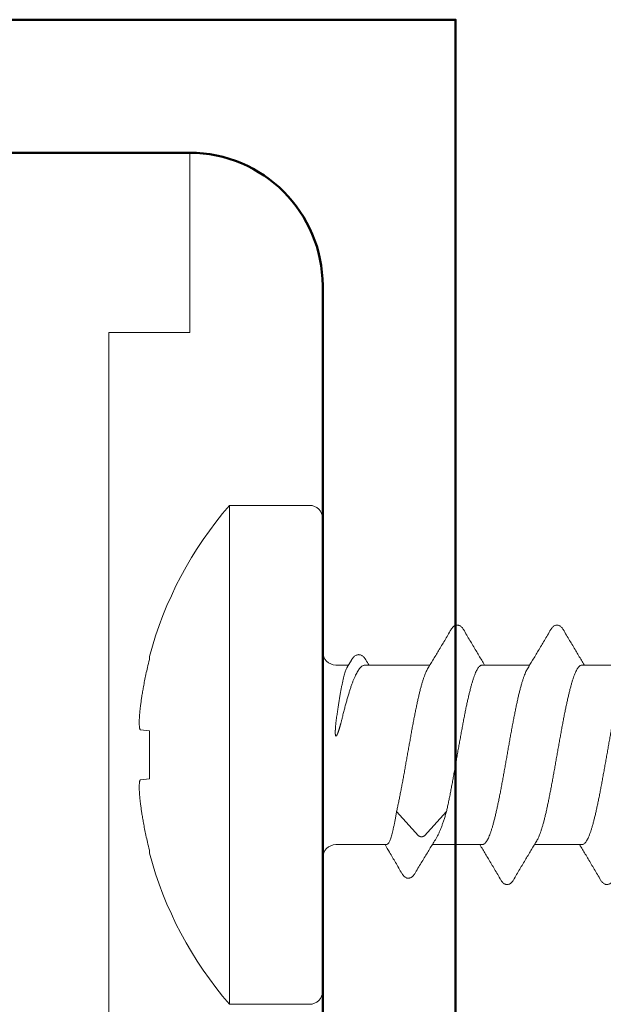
# Model space of a CAD drawing. Header units: millimetres. Extents: x 10199 to 83623, y 33714 to 105138.
# Tile 10 of 41: x 61776 to 61785, y 71098 to 71113. Entities that reach past the tile are written whole.
import ezdxf

# ---------------------------------------------------------------- set-up
doc = ezdxf.new("R2010")
doc.units = ezdxf.units.MM
doc.layers.add('ZUSATZPROFILE', color=7, linetype='Continuous', lineweight=9)
doc.layers.add('узл_dwg', color=7, linetype='Continuous', lineweight=9, true_color=0x767676)

# ---------------------------------------------------------------- blocks, each defined once
blk = doc.blocks.new('узл_dwg_A$C19B71E20-3022290-5_14 Примыкание шахты')
at = {"lineweight": 9}
for p, q in [((61780.756, 71105.104), (61780.756, 71098.004)), ((61781.145, 71102.904), (61780.956, 71102.904)), ((61781.126, 71102.871), (61781.189, 71102.977)), ((61782.37, 71102.904), (61781.397, 71102.904)), ((61783.87, 71102.904), (61783.156, 71102.904)), ((61785.37, 71102.904), (61784.656, 71102.904)), ((61778.15, 71101.915), (61778.017, 71101.928)), ((61778.017, 71101.18), (61778.15, 71101.193)), ((61781.867, 71100.701), (61782.199, 71100.338)), ((61782.286, 71100.338), (61782.618, 71100.701)), ((61781.713, 71100.204), (61780.956, 71100.204)), ((61783.156, 71100.204), (61782.405, 71100.204)), ((61784.656, 71100.204), (61783.942, 71100.204))]:
    blk.add_line(p, q, dxfattribs=at)
at = {"lineweight": 9, "flags": 128}
blk.add_lwpolyline([(61780.556, 71097.804), (61779.356, 71097.804), (61779.356, 71105.304), (61780.556, 71105.304)], dxfattribs=at)
at = {"lineweight": 9}
for centre, radius, start, end in [((61783.678, 71101.554), 5.722, 139.0554, 165.0392), ((61780.556, 71105.104), 0.2, 0, 90), ((61780.956, 71103.104), 0.2, 180, 270), ((61783.678, 71101.554), 5.722, 194.9608, 220.9446), ((61780.956, 71100.004), 0.2, 90, 180), ((61780.556, 71098.004), 0.2, 270, 0)]:
    blk.add_arc(centre, radius, start, end, dxfattribs=at)
for points, knots in [([(61782.687, 71103.436), (61782.688, 71103.438), (61782.693, 71103.446), (61782.703, 71103.46), (61782.715, 71103.475), (61782.73, 71103.487), (61782.746, 71103.496), (61782.763, 71103.502), (61782.78, 71103.505), (61782.798, 71103.503), (61782.815, 71103.497), (61782.831, 71103.488), (61782.846, 71103.475), (61782.859, 71103.461), (61782.868, 71103.447), (61782.873, 71103.439), (61782.875, 71103.436)], [0, 0, 0, 0, 0.0073418, 0.0284449, 0.0480334, 0.0666849, 0.0849969, 0.1029001, 0.120612, 0.1383181, 0.1562292, 0.1745555, 0.1932034, 0.2127528, 0.2337859, 0.2424847, 0.2424847, 0.2424847, 0.2424847]), ([(61784.187, 71103.436), (61784.188, 71103.438), (61784.193, 71103.446), (61784.203, 71103.46), (61784.215, 71103.475), (61784.23, 71103.487), (61784.246, 71103.496), (61784.263, 71103.502), (61784.28, 71103.505), (61784.298, 71103.503), (61784.315, 71103.497), (61784.331, 71103.488), (61784.346, 71103.475), (61784.359, 71103.461), (61784.368, 71103.447), (61784.373, 71103.439), (61784.375, 71103.436)], [0, 0, 0, 0, 0.0073418, 0.0284449, 0.0480334, 0.0666849, 0.0849969, 0.1029001, 0.120612, 0.1383181, 0.1562292, 0.1745555, 0.1932034, 0.2127528, 0.2337859, 0.2424847, 0.2424847, 0.2424847, 0.2424847]), ([(61782.335, 71102.845), (61782.361, 71102.888), (61782.416, 71102.98), (61782.501, 71103.122), (61782.593, 71103.276), (61782.655, 71103.382), (61782.687, 71103.436)], [0, 0, 0, 0, 0.1524223, 0.3196929, 0.4991318, 0.6883268, 0.6883268, 0.6883268, 0.6883268]), ([(61782.875, 71103.436), (61782.907, 71103.382), (61782.969, 71103.276), (61783.061, 71103.123), (61783.134, 71102.999), (61783.177, 71102.928), (61783.192, 71102.904)], [0, 0, 0, 0, 0.1889765, 0.3684141, 0.5356836, 0.6192488, 0.6192488, 0.6192488, 0.6192488]), ([(61783.835, 71102.845), (61783.861, 71102.888), (61783.916, 71102.98), (61784.001, 71103.122), (61784.093, 71103.276), (61784.155, 71103.382), (61784.187, 71103.436)], [0, 0, 0, 0, 0.1524223, 0.3196929, 0.4991318, 0.6883268, 0.6883268, 0.6883268, 0.6883268]), ([(61784.375, 71103.436), (61784.407, 71103.382), (61784.469, 71103.276), (61784.561, 71103.123), (61784.634, 71102.999), (61784.677, 71102.928), (61784.692, 71102.904)], [0, 0, 0, 0, 0.1889765, 0.3684141, 0.5356836, 0.6192488, 0.6192488, 0.6192488, 0.6192488]), ([(61778.15, 71102.986), (61778.15, 71102.992), (61778.15, 71103.001), (61778.15, 71103.014), (61778.15, 71103.023), (61778.15, 71103.028), (61778.15, 71103.031), (61778.15, 71103.031)], [0, 0, 0, 0, 0.01609811, 0.02866865, 0.03766949, 0.0430753, 0.04487888, 0.04487888, 0.04487888, 0.04487888]), ([(61781.189, 71102.977), (61781.191, 71102.98), (61781.197, 71102.991), (61781.208, 71103.007), (61781.224, 71103.026), (61781.241, 71103.04), (61781.259, 71103.051), (61781.278, 71103.058), (61781.297, 71103.06), (61781.316, 71103.059), (61781.335, 71103.053), (61781.352, 71103.043), (61781.369, 71103.03), (61781.384, 71103.013), (61781.396, 71102.997), (61781.402, 71102.987), (61781.404, 71102.984)], [0, 0, 0, 0, 0.0098419, 0.0367782, 0.0608981, 0.0828779, 0.1033779, 0.1227217, 0.1416579, 0.160592, 0.1799812, 0.2002138, 0.2212432, 0.2436321, 0.2679988, 0.2790652, 0.2790652, 0.2790652, 0.2790652]), ([(61778.017, 71102.302), (61778.02, 71102.322), (61778.026, 71102.364), (61778.036, 71102.43), (61778.047, 71102.502), (61778.061, 71102.581), (61778.078, 71102.669), (61778.098, 71102.766), (61778.122, 71102.873), (61778.14, 71102.947), (61778.15, 71102.986)], [0, 0, 0, 0, 0.0618784, 0.1274102, 0.1991882, 0.2795614, 0.369183, 0.4681076, 0.5770472, 0.6977906, 0.6977906, 0.6977906, 0.6977906]), ([(61780.966, 71102.122), (61780.97, 71102.146), (61780.977, 71102.193), (61780.987, 71102.262), (61780.997, 71102.329), (61781.008, 71102.393), (61781.018, 71102.454), (61781.028, 71102.512), (61781.039, 71102.567), (61781.049, 71102.618), (61781.059, 71102.665), (61781.07, 71102.709), (61781.08, 71102.748), (61781.09, 71102.783), (61781.1, 71102.814), (61781.111, 71102.841), (61781.119, 71102.859), (61781.125, 71102.869), (61781.126, 71102.871)], [0, 0, 0, 0, 0.0724815, 0.14273, 0.2105046, 0.2755742, 0.337718, 0.3967269, 0.4524049, 0.5045698, 0.553055, 0.5977114, 0.6384093, 0.6750422, 0.7075321, 0.7358378, 0.7599712, 0.7689943, 0.7689943, 0.7689943, 0.7689943]), ([(61781.397, 71102.904), (61781.392, 71102.904), (61781.38, 71102.902), (61781.362, 71102.896), (61781.345, 71102.884), (61781.327, 71102.869), (61781.31, 71102.849), (61781.293, 71102.826), (61781.276, 71102.798), (61781.259, 71102.766), (61781.242, 71102.73), (61781.225, 71102.691), (61781.207, 71102.648), (61781.19, 71102.601), (61781.173, 71102.551), (61781.156, 71102.498), (61781.139, 71102.441), (61781.121, 71102.382), (61781.104, 71102.32), (61781.087, 71102.256), (61781.07, 71102.19), (61781.059, 71102.145), (61781.053, 71102.122)], [0, 0, 0, 0, 0.0173411, 0.0357482, 0.0560854, 0.0790096, 0.1049157, 0.1341115, 0.1667721, 0.2029262, 0.2425189, 0.2855035, 0.3319476, 0.3817554, 0.4347428, 0.4906885, 0.5495237, 0.6112045, 0.6755134, 0.7421565, 0.8108913, 0.8815908, 0.8815908, 0.8815908, 0.8815908]), ([(61783.156, 71102.904), (61783.152, 71102.904), (61783.141, 71102.902), (61783.127, 71102.895), (61783.113, 71102.882), (61783.099, 71102.865), (61783.084, 71102.844), (61783.07, 71102.818), (61783.056, 71102.788), (61783.042, 71102.754), (61783.028, 71102.715), (61783.014, 71102.672), (61783, 71102.625), (61782.986, 71102.575), (61782.972, 71102.521), (61782.958, 71102.463), (61782.943, 71102.402), (61782.929, 71102.339), (61782.915, 71102.272), (61782.901, 71102.204), (61782.887, 71102.132), (61782.873, 71102.059), (61782.859, 71101.984), (61782.845, 71101.908), (61782.83, 71101.83), (61782.816, 71101.751), (61782.802, 71101.672), (61782.788, 71101.592), (61782.774, 71101.512), (61782.76, 71101.432), (61782.746, 71101.352), (61782.731, 71101.274), (61782.717, 71101.196), (61782.703, 71101.119), (61782.689, 71101.045), (61782.675, 71100.971), (61782.661, 71100.9), (61782.647, 71100.832), (61782.632, 71100.765), (61782.623, 71100.722), (61782.618, 71100.701)], [0, 0, 0, 0, 0.014361, 0.030222, 0.048674, 0.070418, 0.095842, 0.125194, 0.158528, 0.195793, 0.236974, 0.28209, 0.331038, 0.383607, 0.439547, 0.498756, 0.561108, 0.626339, 0.694308, 0.764708, 0.837379, 0.912036, 0.988447, 1.066346, 1.145426, 1.22557, 1.306493, 1.38778, 1.469065, 1.550193, 1.630959, 1.711082, 1.790153, 1.86798, 1.944291, 2.018853, 2.091417, 2.161698, 2.229552, 2.294651, 2.294651, 2.294651, 2.294651]), ([(61784.656, 71102.904), (61784.652, 71102.904), (61784.641, 71102.902), (61784.627, 71102.895), (61784.613, 71102.882), (61784.599, 71102.866), (61784.585, 71102.844), (61784.571, 71102.818), (61784.556, 71102.788), (61784.542, 71102.754), (61784.528, 71102.715), (61784.514, 71102.673), (61784.5, 71102.626), (61784.486, 71102.575), (61784.472, 71102.521), (61784.458, 71102.464), (61784.444, 71102.404), (61784.43, 71102.34), (61784.415, 71102.274), (61784.401, 71102.205), (61784.387, 71102.134), (61784.373, 71102.061), (61784.359, 71101.986), (61784.345, 71101.91), (61784.331, 71101.832), (61784.317, 71101.753), (61784.302, 71101.674), (61784.288, 71101.594), (61784.274, 71101.514), (61784.26, 71101.434), (61784.246, 71101.355), (61784.232, 71101.276), (61784.218, 71101.198), (61784.204, 71101.122), (61784.189, 71101.047), (61784.175, 71100.974), (61784.161, 71100.903), (61784.147, 71100.834), (61784.133, 71100.768), (61784.119, 71100.704), (61784.105, 71100.644), (61784.091, 71100.586), (61784.077, 71100.533), (61784.062, 71100.482), (61784.048, 71100.435), (61784.034, 71100.393), (61784.02, 71100.354), (61784.006, 71100.32), (61783.992, 71100.29), (61783.982, 71100.271), (61783.977, 71100.263)], [0, 0, 0, 0, 0.014345, 0.030184, 0.048605, 0.070314, 0.095692, 0.124986, 0.15825, 0.195438, 0.236539, 0.281562, 0.330408, 0.382864, 0.438687, 0.497782, 0.560019, 0.625131, 0.692979, 0.763261, 0.835816, 0.910353, 0.986648, 1.064437, 1.143406, 1.223458, 1.304293, 1.385496, 1.466697, 1.547745, 1.628453, 1.708526, 1.787557, 1.86534, 1.941623, 2.016179, 2.088752, 2.159045, 2.226921, 2.292057, 2.354263, 2.413354, 2.469215, 2.52164, 2.57039, 2.61535, 2.656491, 2.693765, 2.72706, 2.755885, 2.755885, 2.755885, 2.755885]), ([(61781.867, 71100.701), (61781.872, 71100.722), (61781.882, 71100.765), (61781.896, 71100.832), (61781.91, 71100.9), (61781.924, 71100.971), (61781.938, 71101.045), (61781.953, 71101.119), (61781.967, 71101.196), (61781.981, 71101.274), (61781.995, 71101.352), (61782.009, 71101.432), (61782.023, 71101.512), (61782.037, 71101.592), (61782.052, 71101.672), (61782.066, 71101.751), (61782.08, 71101.83), (61782.094, 71101.908), (61782.108, 71101.984), (61782.122, 71102.059), (61782.136, 71102.132), (61782.151, 71102.204), (61782.165, 71102.272), (61782.179, 71102.339), (61782.193, 71102.402), (61782.207, 71102.463), (61782.221, 71102.521), (61782.235, 71102.575), (61782.249, 71102.625), (61782.264, 71102.672), (61782.278, 71102.715), (61782.292, 71102.754), (61782.306, 71102.788), (61782.32, 71102.818), (61782.33, 71102.836), (61782.335, 71102.845)], [0, 0, 0, 0, 0.065099, 0.132953, 0.203234, 0.275797, 0.350359, 0.426671, 0.504498, 0.583569, 0.663691, 0.744457, 0.825585, 0.906871, 0.988158, 1.069081, 1.149225, 1.228305, 1.306204, 1.382615, 1.457271, 1.529942, 1.600343, 1.668311, 1.733542, 1.795894, 1.855103, 1.911043, 1.963613, 2.01256, 2.057677, 2.098857, 2.136123, 2.169457, 2.198526, 2.198526, 2.198526, 2.198526]), ([(61783.156, 71100.204), (61783.161, 71100.204), (61783.171, 71100.206), (61783.185, 71100.213), (61783.199, 71100.226), (61783.213, 71100.242), (61783.227, 71100.264), (61783.242, 71100.289), (61783.256, 71100.32), (61783.27, 71100.354), (61783.284, 71100.393), (61783.298, 71100.435), (61783.312, 71100.482), (61783.326, 71100.533), (61783.34, 71100.586), (61783.354, 71100.644), (61783.368, 71100.704), (61783.382, 71100.768), (61783.397, 71100.834), (61783.411, 71100.903), (61783.425, 71100.974), (61783.439, 71101.047), (61783.453, 71101.122), (61783.467, 71101.198), (61783.481, 71101.276), (61783.495, 71101.355), (61783.51, 71101.434), (61783.524, 71101.514), (61783.538, 71101.594), (61783.552, 71101.674), (61783.566, 71101.753), (61783.58, 71101.832), (61783.594, 71101.91), (61783.608, 71101.986), (61783.623, 71102.061), (61783.637, 71102.134), (61783.651, 71102.205), (61783.665, 71102.274), (61783.679, 71102.34), (61783.693, 71102.404), (61783.707, 71102.464), (61783.721, 71102.521), (61783.735, 71102.575), (61783.75, 71102.626), (61783.764, 71102.673), (61783.778, 71102.715), (61783.792, 71102.754), (61783.806, 71102.788), (61783.82, 71102.818), (61783.83, 71102.837), (61783.835, 71102.845)], [0, 0, 0, 0, 0.014342, 0.030171, 0.048591, 0.070305, 0.095671, 0.12495, 0.158245, 0.195519, 0.23666, 0.28162, 0.33037, 0.382795, 0.438656, 0.497747, 0.559953, 0.625089, 0.692965, 0.763258, 0.835831, 0.910387, 0.98667, 1.064453, 1.143484, 1.223557, 1.304265, 1.385313, 1.466514, 1.547717, 1.628552, 1.708604, 1.787573, 1.865362, 1.941657, 2.016194, 2.088749, 2.159031, 2.226879, 2.291991, 2.354228, 2.413323, 2.469146, 2.521602, 2.570448, 2.615471, 2.656572, 2.69376, 2.727023, 2.755885, 2.755885, 2.755885, 2.755885]), ([(61784.656, 71100.204), (61784.661, 71100.204), (61784.671, 71100.206), (61784.685, 71100.213), (61784.699, 71100.226), (61784.713, 71100.242), (61784.727, 71100.264), (61784.742, 71100.289), (61784.756, 71100.32), (61784.77, 71100.354), (61784.784, 71100.393), (61784.798, 71100.435), (61784.812, 71100.482), (61784.826, 71100.532), (61784.84, 71100.586), (61784.854, 71100.644), (61784.868, 71100.704), (61784.882, 71100.768), (61784.897, 71100.834), (61784.911, 71100.903), (61784.925, 71100.974), (61784.939, 71101.047), (61784.953, 71101.122), (61784.967, 71101.198), (61784.981, 71101.276), (61784.995, 71101.355), (61785.01, 71101.434), (61785.024, 71101.514), (61785.038, 71101.594), (61785.052, 71101.674), (61785.066, 71101.753), (61785.08, 71101.832), (61785.094, 71101.91), (61785.108, 71101.986), (61785.123, 71102.061), (61785.137, 71102.134), (61785.151, 71102.205), (61785.165, 71102.274), (61785.179, 71102.34), (61785.193, 71102.404), (61785.207, 71102.464), (61785.221, 71102.521), (61785.235, 71102.575), (61785.25, 71102.626), (61785.264, 71102.673), (61785.278, 71102.715), (61785.292, 71102.754), (61785.306, 71102.788), (61785.32, 71102.818), (61785.33, 71102.837), (61785.335, 71102.845)], [0, 0, 0, 0, 0.014342, 0.030172, 0.048592, 0.070306, 0.095674, 0.124945, 0.158234, 0.195504, 0.236643, 0.281604, 0.330344, 0.382761, 0.438617, 0.497708, 0.55992, 0.625046, 0.692915, 0.763207, 0.835784, 0.910352, 0.986629, 1.064409, 1.143444, 1.223527, 1.304252, 1.3853, 1.466502, 1.547714, 1.628563, 1.708636, 1.78761, 1.865401, 1.941701, 2.016237, 2.088798, 2.159083, 2.226931, 2.292042, 2.354277, 2.413371, 2.469182, 2.521626, 2.570465, 2.615485, 2.656587, 2.693769, 2.727027, 2.755885, 2.755885, 2.755885, 2.755885]), ([(61778.017, 71101.928), (61778.016, 71101.928), (61778.014, 71101.929), (61778.011, 71101.932), (61778.009, 71101.936), (61778.007, 71101.942), (61778.005, 71101.948), (61778.003, 71101.956), (61778.002, 71101.965), (61778, 71101.975), (61777.999, 71101.986), (61777.998, 71101.998), (61777.998, 71102.011), (61777.998, 71102.025), (61777.997, 71102.04), (61777.998, 71102.056), (61777.998, 71102.073), (61777.998, 71102.09), (61777.999, 71102.108), (61778, 71102.127), (61778.002, 71102.146), (61778.003, 71102.166), (61778.005, 71102.186), (61778.007, 71102.208), (61778.009, 71102.23), (61778.011, 71102.253), (61778.014, 71102.277), (61778.016, 71102.293), (61778.017, 71102.302)], [0, 0, 0, 0, 0.0034087, 0.0073745, 0.0122291, 0.0180491, 0.0248671, 0.0327238, 0.0416253, 0.0515674, 0.0625778, 0.0746529, 0.0877877, 0.1019585, 0.117102, 0.1331208, 0.1499417, 0.1674502, 0.1855809, 0.2042825, 0.2235258, 0.2433781, 0.2638851, 0.2851356, 0.3072919, 0.3304497, 0.3546658, 0.3800464, 0.3800464, 0.3800464, 0.3800464]), ([(61780.956, 71101.835), (61780.956, 71101.835), (61780.955, 71101.835), (61780.954, 71101.835), (61780.953, 71101.836), (61780.953, 71101.837), (61780.952, 71101.838), (61780.951, 71101.839), (61780.951, 71101.841), (61780.95, 71101.842), (61780.95, 71101.844), (61780.949, 71101.846), (61780.949, 71101.848), (61780.948, 71101.85), (61780.948, 71101.853), (61780.947, 71101.855), (61780.947, 71101.858), (61780.947, 71101.861), (61780.946, 71101.865), (61780.946, 71101.868), (61780.946, 71101.872), (61780.946, 71101.876), (61780.946, 71101.88), (61780.946, 71101.885), (61780.946, 71101.89), (61780.946, 71101.895), (61780.946, 71101.902), (61780.946, 71101.908), (61780.946, 71101.915), (61780.946, 71101.923), (61780.947, 71101.931), (61780.947, 71101.94), (61780.948, 71101.949), (61780.948, 71101.96), (61780.949, 71101.971), (61780.95, 71101.982), (61780.951, 71101.996), (61780.953, 71102.01), (61780.954, 71102.025), (61780.955, 71102.036), (61780.956, 71102.042)], [0, 0, 0, 0, 0.0009042, 0.0019106, 0.0030086, 0.0041717, 0.0054354, 0.0068329, 0.0083746, 0.0100531, 0.0118659, 0.0138348, 0.0159834, 0.0183267, 0.0208725, 0.0236166, 0.0265488, 0.0296586, 0.0329342, 0.0363806, 0.040041, 0.0439731, 0.0482332, 0.0528767, 0.0579589, 0.063534, 0.0696557, 0.0763664, 0.0836403, 0.0913807, 0.0995425, 0.1082257, 0.1175544, 0.1276493, 0.1386288, 0.1506092, 0.1637034, 0.1780255, 0.1936853, 0.2107864, 0.2107864, 0.2107864, 0.2107864]), ([(61781.053, 71102.122), (61781.051, 71102.113), (61781.047, 71102.097), (61781.041, 71102.073), (61781.035, 71102.051), (61781.03, 71102.031), (61781.025, 71102.014), (61781.021, 71101.998), (61781.017, 71101.984), (61781.013, 71101.972), (61781.01, 71101.961), (61781.007, 71101.951), (61781.004, 71101.941), (61781.002, 71101.933), (61780.999, 71101.924), (61780.996, 71101.916), (61780.994, 71101.908), (61780.991, 71101.901), (61780.989, 71101.894), (61780.987, 71101.888), (61780.985, 71101.883), (61780.983, 71101.878), (61780.981, 71101.874), (61780.979, 71101.87), (61780.978, 71101.866), (61780.976, 71101.862), (61780.975, 71101.859), (61780.973, 71101.856), (61780.972, 71101.853), (61780.97, 71101.85), (61780.969, 71101.848), (61780.968, 71101.846), (61780.966, 71101.844), (61780.965, 71101.842), (61780.964, 71101.84), (61780.963, 71101.839), (61780.962, 71101.838), (61780.96, 71101.837), (61780.959, 71101.836), (61780.958, 71101.835), (61780.957, 71101.835), (61780.956, 71101.835), (61780.956, 71101.835)], [0, 0, 0, 0, 0.0263273, 0.0509374, 0.0735601, 0.0939559, 0.1121159, 0.1282577, 0.1426101, 0.1554115, 0.1669072, 0.177348, 0.1869885, 0.1960869, 0.2048989, 0.2135493, 0.2218317, 0.2294998, 0.2364497, 0.2427472, 0.2484671, 0.2536855, 0.2584793, 0.2629261, 0.267102, 0.2710397, 0.2747383, 0.2781966, 0.2814144, 0.2843918, 0.2871347, 0.2896574, 0.2919762, 0.2941105, 0.2960835, 0.2979098, 0.2995798, 0.301088, 0.3024536, 0.3037012, 0.3048498, 0.3059559, 0.3059559, 0.3059559, 0.3059559]), ([(61780.956, 71102.042), (61780.958, 71102.055), (61780.961, 71102.082), (61780.964, 71102.108), (61780.966, 71102.122)], [0, 0, 0, 0, 0.04009116, 0.08035294, 0.08035294, 0.08035294, 0.08035294]), ([(61778.15, 71101.193), (61778.15, 71101.22), (61778.15, 71101.273), (61778.15, 71101.352), (61778.15, 71101.433), (61778.15, 71101.514), (61778.15, 71101.594), (61778.15, 71101.675), (61778.15, 71101.756), (61778.15, 71101.835), (61778.15, 71101.888), (61778.15, 71101.915)], [0, 0, 0, 0, 0.0789816, 0.1588549, 0.239269, 0.3200984, 0.4011133, 0.4819436, 0.5623587, 0.6422329, 0.7212157, 0.7212157, 0.7212157, 0.7212157]), ([(61778.017, 71100.806), (61778.016, 71100.815), (61778.014, 71100.831), (61778.011, 71100.855), (61778.009, 71100.878), (61778.007, 71100.9), (61778.005, 71100.921), (61778.003, 71100.942), (61778.002, 71100.962), (61778, 71100.981), (61777.999, 71101), (61777.998, 71101.018), (61777.998, 71101.035), (61777.998, 71101.052), (61777.997, 71101.068), (61777.998, 71101.083), (61777.998, 71101.097), (61777.998, 71101.11), (61777.999, 71101.122), (61778, 71101.133), (61778.002, 71101.143), (61778.003, 71101.152), (61778.005, 71101.16), (61778.007, 71101.166), (61778.009, 71101.172), (61778.011, 71101.176), (61778.014, 71101.179), (61778.016, 71101.18), (61778.017, 71101.18)], [0, 0, 0, 0, 0.0253721, 0.0495939, 0.0727621, 0.0949295, 0.1161839, 0.136686, 0.156532, 0.1757713, 0.1944742, 0.2126063, 0.2301142, 0.2469344, 0.2629528, 0.2780953, 0.2922646, 0.3053978, 0.3174713, 0.3284808, 0.3384225, 0.3473235, 0.3551807, 0.3619981, 0.3678173, 0.3726713, 0.376637, 0.3800464, 0.3800464, 0.3800464, 0.3800464]), ([(61778.15, 71100.122), (61778.14, 71100.161), (61778.122, 71100.235), (61778.098, 71100.342), (61778.078, 71100.439), (61778.061, 71100.527), (61778.047, 71100.606), (61778.036, 71100.678), (61778.026, 71100.744), (61778.02, 71100.786), (61778.017, 71100.806)], [0, 0, 0, 0, 0.1207435, 0.2296831, 0.3286076, 0.4182292, 0.4986024, 0.5703804, 0.6359122, 0.6977906, 0.6977906, 0.6977906, 0.6977906]), ([(61781.713, 71100.204), (61781.716, 71100.204), (61781.724, 71100.206), (61781.735, 71100.214), (61781.745, 71100.226), (61781.755, 71100.243), (61781.765, 71100.264), (61781.775, 71100.289), (61781.786, 71100.319), (61781.796, 71100.353), (61781.806, 71100.392), (61781.816, 71100.434), (61781.827, 71100.481), (61781.837, 71100.531), (61781.847, 71100.585), (61781.857, 71100.642), (61781.864, 71100.681), (61781.867, 71100.701)], [0, 0, 0, 0, 0.0105738, 0.0230706, 0.0387193, 0.0581039, 0.081472, 0.1089566, 0.1406074, 0.176395, 0.2161857, 0.2599024, 0.3074281, 0.3586792, 0.4134314, 0.4714673, 0.5326486, 0.5326486, 0.5326486, 0.5326486]), ([(61782.618, 71100.701), (61782.612, 71100.681), (61782.601, 71100.642), (61782.583, 71100.584), (61782.565, 71100.531), (61782.547, 71100.481), (61782.529, 71100.434), (61782.511, 71100.392), (61782.493, 71100.353), (61782.477, 71100.322), (61782.466, 71100.303), (61782.462, 71100.296)], [0, 0, 0, 0, 0.0629093, 0.1227639, 0.1794419, 0.2327461, 0.2824762, 0.3285797, 0.3709797, 0.4096521, 0.4354246, 0.4354246, 0.4354246, 0.4354246]), ([(61782.462, 71100.296), (61782.447, 71100.272), (61782.403, 71100.201), (61782.328, 71100.079), (61782.236, 71099.926), (61782.172, 71099.821), (61782.14, 71099.767)], [0, 0, 0, 0, 0.0831747, 0.2504066, 0.4298285, 0.6188003, 0.6188003, 0.6188003, 0.6188003]), ([(61782.199, 71100.338), (61782.201, 71100.336), (61782.203, 71100.334), (61782.208, 71100.33), (61782.213, 71100.328), (61782.219, 71100.325), (61782.226, 71100.324), (61782.232, 71100.322), (61782.239, 71100.322), (61782.246, 71100.322), (61782.253, 71100.322), (61782.26, 71100.324), (61782.266, 71100.325), (61782.272, 71100.328), (61782.277, 71100.33), (61782.282, 71100.334), (61782.285, 71100.336), (61782.286, 71100.338)], [0, 0, 0, 0, 0.00534567, 0.01104754, 0.01709582, 0.02345612, 0.03007552, 0.03689031, 0.04382499, 0.05080052, 0.05773519, 0.06454998, 0.07116939, 0.07752968, 0.08357797, 0.08927983, 0.0946255, 0.0946255, 0.0946255, 0.0946255]), ([(61783.977, 71100.263), (61783.951, 71100.22), (61783.896, 71100.128), (61783.811, 71099.985), (61783.719, 71099.832), (61783.657, 71099.726), (61783.625, 71099.672)], [0, 0, 0, 0, 0.1526433, 0.3199127, 0.4993503, 0.6883268, 0.6883268, 0.6883268, 0.6883268]), ([(61778.15, 71100.077), (61778.15, 71100.077), (61778.15, 71100.08), (61778.15, 71100.085), (61778.15, 71100.094), (61778.15, 71100.107), (61778.15, 71100.116), (61778.15, 71100.122)], [0, 0, 0, 0, 0.00180361, 0.00720946, 0.0162102, 0.0287806, 0.04487888, 0.04487888, 0.04487888, 0.04487888]), ([(61781.948, 71099.771), (61781.916, 71099.825), (61781.854, 71099.932), (61781.769, 71100.076), (61781.716, 71100.166), (61781.694, 71100.204)], [0, 0, 0, 0, 0.1896367, 0.3694891, 0.5024074, 0.5024074, 0.5024074, 0.5024074]), ([(61783.437, 71099.672), (61783.405, 71099.726), (61783.343, 71099.832), (61783.251, 71099.986), (61783.178, 71100.109), (61783.135, 71100.18), (61783.12, 71100.204)], [0, 0, 0, 0, 0.189195, 0.3686339, 0.5359045, 0.6192487, 0.6192487, 0.6192487, 0.6192487]), ([(61784.937, 71099.672), (61784.905, 71099.726), (61784.843, 71099.832), (61784.751, 71099.986), (61784.678, 71100.109), (61784.635, 71100.18), (61784.62, 71100.204)], [0, 0, 0, 0, 0.189195, 0.3686339, 0.5359045, 0.6192487, 0.6192487, 0.6192487, 0.6192487]), ([(61782.14, 71099.767), (61782.138, 71099.764), (61782.133, 71099.756), (61782.123, 71099.742), (61782.11, 71099.727), (61782.095, 71099.715), (61782.078, 71099.706), (61782.061, 71099.7), (61782.042, 71099.699), (61782.024, 71099.701), (61782.007, 71099.708), (61781.991, 71099.718), (61781.977, 71099.731), (61781.964, 71099.747), (61781.954, 71099.76), (61781.949, 71099.769), (61781.948, 71099.771)], [0, 0, 0, 0, 0.0094268, 0.0308047, 0.0506856, 0.069682, 0.0883414, 0.1065751, 0.1245923, 0.1426356, 0.1608618, 0.1795116, 0.1986369, 0.2189127, 0.2409533, 0.2481045, 0.2481045, 0.2481045, 0.2481045]), ([(61783.625, 71099.672), (61783.623, 71099.669), (61783.618, 71099.661), (61783.609, 71099.647), (61783.596, 71099.633), (61783.581, 71099.62), (61783.565, 71099.611), (61783.548, 71099.605), (61783.53, 71099.603), (61783.513, 71099.605), (61783.496, 71099.612), (61783.48, 71099.621), (61783.465, 71099.633), (61783.453, 71099.648), (61783.443, 71099.662), (61783.438, 71099.67), (61783.437, 71099.672)], [0, 0, 0, 0, 0.0086988, 0.0297319, 0.0492813, 0.0679292, 0.0862555, 0.1041667, 0.1218727, 0.1395846, 0.1574878, 0.1757998, 0.1944513, 0.2140399, 0.2351429, 0.2424847, 0.2424847, 0.2424847, 0.2424847]), ([(61785.125, 71099.672), (61785.123, 71099.669), (61785.118, 71099.661), (61785.109, 71099.647), (61785.095, 71099.632), (61785.081, 71099.62), (61785.065, 71099.611), (61785.048, 71099.605), (61785.03, 71099.603), (61785.012, 71099.606), (61784.995, 71099.612), (61784.98, 71099.621), (61784.965, 71099.634), (61784.952, 71099.649), (61784.943, 71099.662), (61784.938, 71099.67), (61784.937, 71099.672)], [0, 0, 0, 0, 0.0087214, 0.0298756, 0.0495879, 0.0684067, 0.0868625, 0.1048024, 0.122437, 0.1400373, 0.1578359, 0.1760723, 0.1946679, 0.214205, 0.2352417, 0.2424802, 0.2424802, 0.2424802, 0.2424802])]:
    blk.add_open_spline(points, degree=3, knots=knots, dxfattribs=at)
blk.add_open_spline([(61781.404, 71102.984), (61781.42, 71102.957), (61781.437, 71102.931), (61781.453, 71102.904)], degree=3, dxfattribs=at)
blk = doc.blocks.new('узл_dwg__U34-3022291-5_14 Примыкание шахты')
at = {"color": 2, "lineweight": 50, "true_color": 0xffff00}
for p, q in [((61778.756, 71110.604), (61758.256, 71110.604)), ((61780.756, 71088.104), (61780.756, 71108.604))]:
    blk.add_line(p, q, dxfattribs=at)
at = {"color": 2, "lineweight": 50, "true_color": 0xffff00, "flags": 128}
blk.add_lwpolyline([(61757.756, 71111.104), (61757.756, 71112.604), (61782.756, 71112.604), (61782.756, 71087.604), (61781.256, 71087.604)], dxfattribs=at)
at = {"color": 2, "lineweight": 50, "true_color": 0xffff00}
blk.add_arc((61778.756, 71108.604), 2, 0, 90, dxfattribs=at)
blk = doc.blocks.new('узл_dwg-3022285-5_14 Примыкание шахты')
at = {"layer": 'ZUSATZPROFILE', "flags": 128}
blk.add_lwpolyline([(61777.54, 71097.568), (61777.54, 71107.904), (61778.756, 71107.904), (61778.756, 71110.604)], dxfattribs=at)
for name in ['узл_dwg__U34-3022291-5_14 Примыкание шахты', 'узл_dwg_A$C19B71E20-3022290-5_14 Примыкание шахты']:
    blk.add_blockref(name, (0, 0))

msp = doc.modelspace()

# ---------------------------------------------------------------- block references
at = {"layer": 'узл_dwg', "color": 253, "true_color": 0x999999}
msp.add_blockref('узл_dwg-3022285-5_14 Примыкание шахты', (0, 0), dxfattribs=at)

doc.saveas('drawing.dxf')
